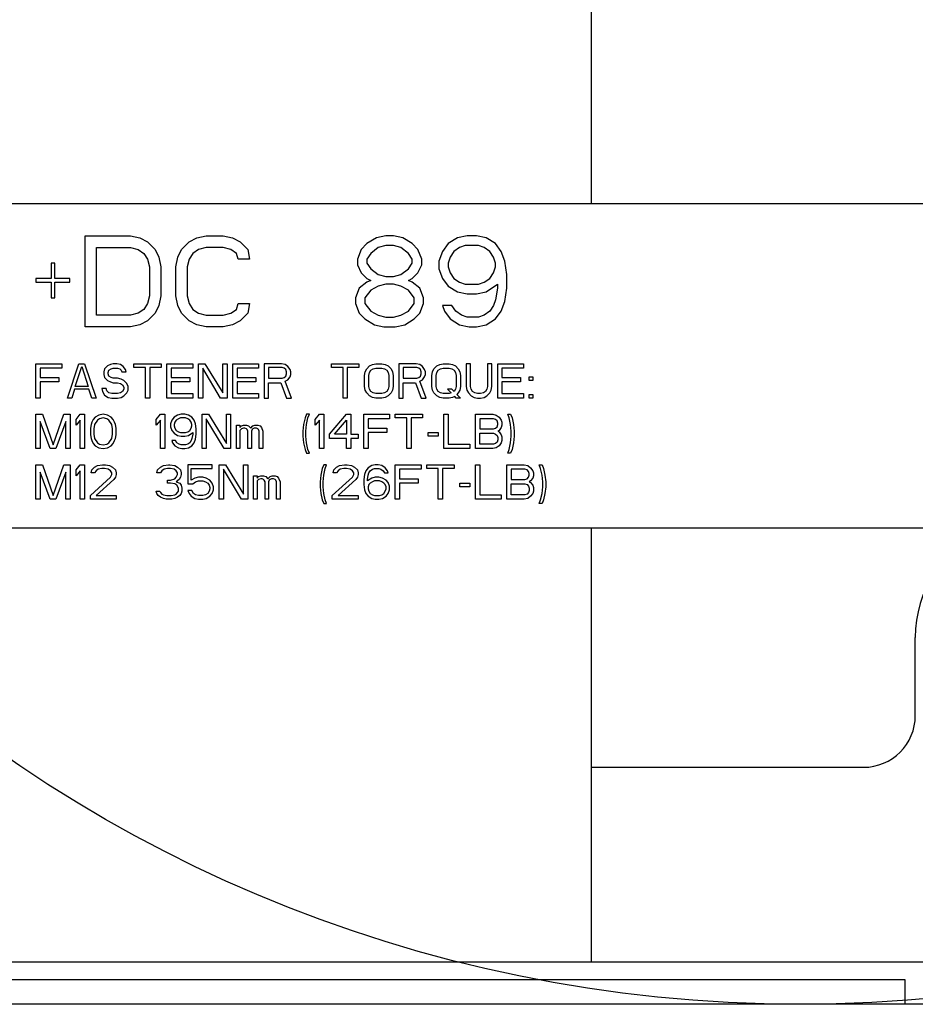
# Paper-space layout 'SUBMITTAL_E3H_2_2' of a CAD drawing. Header units: millimetres. Extents: x 0 to 841, y 0 to 594.
# Tile 48 of 58: x 364 to 381, y 479 to 498. Entities that reach past the tile are written whole.
import ezdxf

# ---------------------------------------------------------------- set-up
doc = ezdxf.new("R2010")
doc.units = ezdxf.units.MM
doc.header["$LTSCALE"] = 46.255
doc.layers.get('0').update_dxf_attribs({"linetype": 'CONTINUOUS'})
doc.layers.add('ROUNDS', color=7, linetype='CONTINUOUS')

psp = doc.layouts.new('SUBMITTAL_E3H_2_2')

# ---------------------------------------------------------------- linework, layer by layer
at = {"color": 3, "linetype": 'CONTINUOUS'}
for p, q in [((374.899, 516.622), (374.899, 494.122)), ((374.899, 488.122), (374.899, 480.088)), ((338.464, 479.308), (459.229, 479.308))]:
    psp.add_line(p, q, dxfattribs=at)
at = {"color": 7, "linetype": 'CONTINUOUS'}
for p, q in [((359.824, 494.122), (401.899, 494.122)), ((365.534, 491.842), (365.534, 493.522)), ((365.534, 493.522), (366.374, 493.522)), ((366.374, 493.522), (366.549, 493.486)), ((366.549, 493.486), (366.689, 493.414)), ((367.459, 493.414), (367.599, 493.486)), ((367.599, 493.486), (367.774, 493.522)), ((367.774, 493.522), (368.089, 493.522)), ((368.089, 493.522), (368.264, 493.486)), ((368.264, 493.486), (368.404, 493.414)), ((370.924, 493.486), (370.749, 493.379)), ((371.099, 493.522), (370.924, 493.486)), ((371.239, 493.522), (371.099, 493.522)), ((371.414, 493.486), (371.239, 493.522)), ((371.589, 493.379), (371.414, 493.486)), ((372.429, 493.486), (372.254, 493.379)), ((372.604, 493.522), (372.429, 493.486)), ((372.779, 493.522), (372.604, 493.522)), ((372.954, 493.486), (372.779, 493.522)), ((373.129, 493.379), (372.954, 493.486)), ((365.744, 492.056), (365.744, 493.307)), ((365.744, 493.307), (366.374, 493.307)), ((366.374, 493.307), (366.514, 493.271)), ((366.689, 493.414), (366.829, 493.271)), ((367.319, 493.271), (367.459, 493.414)), ((367.774, 493.307), (367.634, 493.271)), ((368.089, 493.307), (367.774, 493.307)), ((368.229, 493.271), (368.089, 493.307)), ((368.404, 493.414), (368.544, 493.271)), ((370.749, 493.379), (370.644, 493.271)), ((370.959, 493.307), (370.819, 493.2)), ((371.099, 493.343), (370.959, 493.307)), ((371.239, 493.343), (371.099, 493.343)), ((371.379, 493.307), (371.239, 493.343)), ((371.519, 493.2), (371.379, 493.307)), ((371.694, 493.271), (371.589, 493.379)), ((372.254, 493.379), (372.149, 493.236)), ((372.464, 493.307), (372.359, 493.236)), ((372.569, 493.343), (372.464, 493.307)), ((372.814, 493.343), (372.569, 493.343)), ((372.919, 493.307), (372.814, 493.343)), ((373.024, 493.236), (372.919, 493.307)), ((373.234, 493.236), (373.129, 493.379)), ((366.514, 493.271), (366.619, 493.2)), ((366.619, 493.2), (366.689, 493.093)), ((366.689, 493.093), (366.724, 492.95)), ((366.829, 493.271), (366.899, 493.128)), ((366.899, 493.128), (366.934, 492.95)), ((367.214, 492.95), (367.249, 493.128)), ((367.249, 493.128), (367.319, 493.271)), ((367.459, 493.093), (367.424, 492.95)), ((367.529, 493.2), (367.459, 493.093)), ((367.634, 493.271), (367.529, 493.2)), ((368.334, 493.2), (368.229, 493.271)), ((368.369, 493.093), (368.334, 493.2)), ((368.579, 493.093), (368.369, 493.093)), ((368.544, 493.271), (368.579, 493.093)), ((370.644, 493.271), (370.574, 493.093)), ((370.574, 493.093), (370.574, 492.985)), ((370.819, 493.2), (370.749, 493.093)), ((370.749, 493.093), (370.749, 493.021)), ((371.589, 493.093), (371.519, 493.2)), ((371.589, 493.021), (371.589, 493.093)), ((371.764, 493.093), (371.694, 493.271)), ((371.764, 492.985), (371.764, 493.093)), ((372.149, 493.236), (372.079, 493.057)), ((372.289, 493.128), (372.254, 493.021)), ((372.359, 493.236), (372.289, 493.128)), ((373.094, 493.128), (373.024, 493.236)), ((373.129, 493.021), (373.094, 493.128)), ((373.304, 493.057), (373.234, 493.236)), ((364.904, 493.021), (364.904, 492.735)), ((364.974, 493.021), (364.904, 493.021)), ((364.974, 492.735), (364.974, 493.021)), ((366.724, 492.95), (366.724, 492.414)), ((366.934, 492.95), (366.934, 492.414)), ((367.214, 492.414), (367.214, 492.95)), ((367.424, 492.95), (367.424, 492.414)), ((370.574, 492.985), (370.644, 492.842)), ((370.749, 493.021), (370.819, 492.914)), ((370.819, 492.914), (370.959, 492.807)), ((371.379, 492.807), (371.519, 492.914)), ((371.519, 492.914), (371.589, 493.021)), ((371.694, 492.842), (371.764, 492.985)), ((372.079, 493.057), (372.079, 492.914)), ((372.079, 492.914), (372.149, 492.735)), ((372.254, 493.021), (372.254, 492.95)), ((372.254, 492.95), (372.289, 492.842)), ((373.094, 492.842), (373.129, 492.95)), ((373.129, 492.95), (373.129, 493.021)), ((373.339, 492.807), (373.304, 493.057)), ((364.624, 492.735), (364.624, 492.664)), ((364.904, 492.735), (364.624, 492.735)), ((365.254, 492.735), (364.974, 492.735)), ((365.254, 492.664), (365.254, 492.735)), ((370.644, 492.842), (370.749, 492.735)), ((370.749, 492.735), (370.819, 492.699)), ((370.959, 492.807), (371.099, 492.771)), ((371.099, 492.771), (371.239, 492.771)), ((371.239, 492.771), (371.379, 492.807)), ((371.519, 492.699), (371.589, 492.735)), ((371.589, 492.735), (371.694, 492.842)), ((372.149, 492.735), (372.254, 492.592)), ((372.289, 492.842), (372.359, 492.735)), ((372.359, 492.735), (372.464, 492.664)), ((372.919, 492.664), (373.024, 492.735)), ((373.024, 492.735), (373.094, 492.842)), ((373.339, 492.556), (373.339, 492.807)), ((364.624, 492.664), (364.904, 492.664)), ((364.904, 492.664), (364.904, 492.378)), ((364.974, 492.378), (364.974, 492.664)), ((364.974, 492.664), (365.254, 492.664)), ((370.609, 492.556), (370.539, 492.378)), ((370.749, 492.664), (370.609, 492.556)), ((370.819, 492.699), (370.749, 492.664)), ((370.959, 492.592), (370.819, 492.521)), ((371.099, 492.628), (370.959, 492.592)), ((371.239, 492.628), (371.099, 492.628)), ((371.379, 492.592), (371.239, 492.628)), ((371.519, 492.521), (371.379, 492.592)), ((371.589, 492.664), (371.519, 492.699)), ((371.729, 492.556), (371.589, 492.664)), ((371.799, 492.378), (371.729, 492.556)), ((372.254, 492.592), (372.429, 492.485)), ((372.464, 492.664), (372.569, 492.628)), ((372.569, 492.628), (372.814, 492.628)), ((372.814, 492.628), (372.919, 492.664)), ((372.954, 492.485), (373.164, 492.628)), ((373.164, 492.556), (373.129, 492.342)), ((373.164, 492.628), (373.164, 492.556)), ((373.304, 492.306), (373.339, 492.556)), ((364.904, 492.378), (364.974, 492.378)), ((366.724, 492.414), (366.689, 492.271)), ((366.934, 492.414), (366.899, 492.235)), ((367.249, 492.235), (367.214, 492.414)), ((367.424, 492.414), (367.459, 492.271)), ((370.539, 492.378), (370.539, 492.271)), ((370.819, 492.521), (370.714, 492.378)), ((370.714, 492.378), (370.714, 492.271)), ((371.624, 492.378), (371.519, 492.521)), ((371.624, 492.271), (371.624, 492.378)), ((371.799, 492.271), (371.799, 492.378)), ((372.429, 492.485), (372.604, 492.449)), ((372.604, 492.449), (372.779, 492.449)), ((372.779, 492.449), (372.954, 492.485)), ((366.689, 492.271), (366.619, 492.163)), ((366.899, 492.235), (366.829, 492.092)), ((367.319, 492.092), (367.249, 492.235)), ((367.459, 492.271), (367.529, 492.163)), ((368.334, 492.163), (368.369, 492.271)), ((368.369, 492.271), (368.579, 492.271)), ((368.579, 492.271), (368.544, 492.092)), ((370.539, 492.271), (370.609, 492.092)), ((370.714, 492.271), (370.819, 492.128)), ((371.519, 492.128), (371.624, 492.271)), ((371.729, 492.092), (371.799, 492.271)), ((372.149, 492.235), (372.184, 492.128)), ((372.324, 492.235), (372.149, 492.235)), ((372.394, 492.128), (372.324, 492.235)), ((373.094, 492.235), (373.024, 492.128)), ((373.129, 492.342), (373.094, 492.235)), ((373.234, 492.128), (373.304, 492.306)), ((366.374, 492.056), (365.744, 492.056)), ((366.514, 492.092), (366.374, 492.056)), ((366.619, 492.163), (366.514, 492.092)), ((366.829, 492.092), (366.689, 491.949)), ((367.459, 491.949), (367.319, 492.092)), ((367.529, 492.163), (367.634, 492.092)), ((367.634, 492.092), (367.774, 492.056)), ((367.774, 492.056), (368.089, 492.056)), ((368.089, 492.056), (368.229, 492.092)), ((368.229, 492.092), (368.334, 492.163)), ((368.544, 492.092), (368.404, 491.949)), ((370.609, 492.092), (370.714, 491.985)), ((370.819, 492.128), (370.959, 492.056)), ((370.959, 492.056), (371.099, 492.02)), ((371.099, 492.02), (371.239, 492.02)), ((371.239, 492.02), (371.379, 492.056)), ((371.379, 492.056), (371.519, 492.128)), ((371.624, 491.985), (371.729, 492.092)), ((372.184, 492.128), (372.289, 491.985)), ((372.499, 492.056), (372.394, 492.128)), ((372.604, 492.02), (372.499, 492.056)), ((372.814, 492.02), (372.604, 492.02)), ((372.919, 492.056), (372.814, 492.02)), ((373.024, 492.128), (372.919, 492.056)), ((373.129, 491.985), (373.234, 492.128)), ((366.374, 491.842), (365.534, 491.842)), ((366.549, 491.877), (366.374, 491.842)), ((366.689, 491.949), (366.549, 491.877)), ((367.599, 491.877), (367.459, 491.949)), ((367.774, 491.842), (367.599, 491.877)), ((368.089, 491.842), (367.774, 491.842)), ((368.264, 491.877), (368.089, 491.842)), ((368.404, 491.949), (368.264, 491.877)), ((370.714, 491.985), (370.889, 491.877)), ((370.889, 491.877), (371.064, 491.842)), ((371.064, 491.842), (371.274, 491.842)), ((371.274, 491.842), (371.449, 491.877)), ((371.449, 491.877), (371.624, 491.985)), ((372.289, 491.985), (372.464, 491.877)), ((372.464, 491.877), (372.639, 491.842)), ((372.639, 491.842), (372.779, 491.842)), ((372.779, 491.842), (372.954, 491.877)), ((372.954, 491.877), (373.129, 491.985)), ((364.624, 490.522), (364.624, 491.158)), ((364.624, 491.158), (365.101, 491.158)), ((365.101, 491.158), (365.101, 491.076)), ((365.207, 490.522), (365.419, 491.158)), ((365.352, 490.738), (365.472, 491.103)), ((365.419, 491.158), (365.525, 491.158)), ((365.472, 491.103), (365.591, 490.738)), ((365.525, 491.158), (365.737, 490.522)), ((365.949, 491.117), (365.896, 491.063)), ((366.002, 491.144), (365.949, 491.117)), ((366.055, 491.158), (366.002, 491.144)), ((366.121, 491.158), (366.055, 491.158)), ((366.187, 491.144), (366.121, 491.158)), ((366.24, 491.103), (366.187, 491.144)), ((366.28, 491.049), (366.24, 491.103)), ((366.439, 491.09), (366.439, 491.158)), ((366.439, 491.158), (366.942, 491.158)), ((366.651, 491.09), (366.439, 491.09)), ((366.651, 490.522), (366.651, 491.09)), ((366.73, 491.09), (366.73, 490.522)), ((366.942, 491.09), (366.73, 491.09)), ((366.942, 491.158), (366.942, 491.09)), ((367.048, 490.522), (367.048, 491.158)), ((367.048, 491.158), (367.525, 491.158)), ((367.525, 491.158), (367.525, 491.076)), ((367.631, 490.522), (367.631, 491.158)), ((367.631, 491.158), (367.751, 491.158)), ((367.751, 491.158), (368.082, 490.616)), ((368.082, 490.616), (368.082, 491.158)), ((368.082, 491.158), (368.161, 491.158)), ((368.161, 491.158), (368.161, 490.522)), ((368.267, 490.522), (368.267, 491.158)), ((368.267, 491.158), (368.744, 491.158)), ((368.744, 491.158), (368.744, 491.076)), ((368.85, 491.158), (368.85, 490.522)), ((369.168, 491.158), (368.85, 491.158)), ((368.93, 491.09), (368.93, 490.887)), ((369.182, 491.09), (368.93, 491.09)), ((369.235, 491.144), (369.168, 491.158)), ((369.221, 491.076), (369.182, 491.09)), ((369.288, 491.103), (369.235, 491.144)), ((369.327, 491.049), (369.288, 491.103)), ((370.096, 491.09), (370.096, 491.158)), ((370.096, 491.158), (370.599, 491.158)), ((370.308, 491.09), (370.096, 491.09)), ((370.308, 490.522), (370.308, 491.09)), ((370.387, 491.09), (370.387, 490.522)), ((370.599, 491.09), (370.387, 491.09)), ((370.599, 491.158), (370.599, 491.09)), ((370.745, 491.063), (370.798, 491.117)), ((370.798, 491.117), (370.851, 491.144)), ((370.851, 491.144), (370.917, 491.158)), ((370.917, 491.158), (371.023, 491.158)), ((371.023, 491.158), (371.09, 491.144)), ((371.09, 491.144), (371.143, 491.117)), ((371.143, 491.117), (371.196, 491.063)), ((371.341, 491.158), (371.341, 490.522)), ((371.659, 491.158), (371.341, 491.158)), ((371.421, 491.09), (371.421, 490.887)), ((371.673, 491.09), (371.421, 491.09)), ((371.726, 491.144), (371.659, 491.158)), ((371.712, 491.076), (371.673, 491.09)), ((371.779, 491.103), (371.726, 491.144)), ((371.818, 491.049), (371.779, 491.103)), ((371.991, 491.063), (372.044, 491.117)), ((372.044, 491.117), (372.097, 491.144)), ((372.097, 491.144), (372.163, 491.158)), ((372.163, 491.158), (372.269, 491.158)), ((372.269, 491.158), (372.335, 491.144)), ((372.335, 491.144), (372.388, 491.117)), ((372.388, 491.117), (372.441, 491.063)), ((372.587, 491.158), (372.587, 490.738)), ((372.666, 491.158), (372.587, 491.158)), ((372.666, 490.738), (372.666, 491.158)), ((372.984, 491.158), (372.984, 490.738)), ((373.064, 491.158), (372.984, 491.158)), ((373.064, 490.738), (373.064, 491.158)), ((373.17, 490.522), (373.17, 491.158)), ((373.17, 491.158), (373.647, 491.158)), ((373.647, 491.158), (373.647, 491.076)), ((364.703, 491.076), (364.703, 490.9)), ((365.101, 491.076), (364.703, 491.076)), ((365.896, 491.063), (365.882, 491.009)), ((365.882, 491.009), (365.882, 490.955)), ((365.882, 490.955), (365.896, 490.9)), ((365.962, 490.995), (365.975, 491.036)), ((365.962, 490.968), (365.962, 490.995)), ((365.975, 490.928), (365.962, 490.968)), ((365.975, 491.036), (366.015, 491.063)), ((366.015, 490.9), (365.975, 490.928)), ((366.015, 491.063), (366.055, 491.076)), ((366.055, 491.076), (366.134, 491.076)), ((366.134, 491.076), (366.174, 491.063)), ((366.174, 491.063), (366.2, 491.036)), ((366.2, 491.036), (366.214, 491.009)), ((366.214, 491.009), (366.293, 491.009)), ((366.293, 491.009), (366.28, 491.049)), ((367.128, 491.076), (367.128, 490.9)), ((367.525, 491.076), (367.128, 491.076)), ((367.711, 491.076), (367.711, 490.522)), ((368.042, 490.522), (367.711, 491.076)), ((368.347, 491.076), (368.347, 490.9)), ((368.744, 491.076), (368.347, 491.076)), ((369.248, 491.049), (369.221, 491.076)), ((369.221, 490.9), (369.248, 490.928)), ((369.261, 491.009), (369.248, 491.049)), ((369.248, 490.928), (369.261, 490.968)), ((369.261, 490.968), (369.261, 491.009)), ((369.288, 490.86), (369.327, 490.914)), ((369.341, 491.009), (369.327, 491.049)), ((369.327, 490.914), (369.341, 490.955)), ((369.341, 490.955), (369.341, 491.009)), ((370.705, 490.941), (370.719, 491.009)), ((370.705, 490.738), (370.705, 490.941)), ((370.719, 491.009), (370.745, 491.063)), ((370.785, 490.941), (370.798, 490.995)), ((370.785, 490.738), (370.785, 490.941)), ((370.798, 490.995), (370.825, 491.036)), ((370.825, 491.036), (370.864, 491.063)), ((370.864, 491.063), (370.917, 491.076)), ((370.917, 491.076), (371.023, 491.076)), ((371.023, 491.076), (371.076, 491.063)), ((371.076, 491.063), (371.116, 491.036)), ((371.116, 491.036), (371.143, 490.995)), ((371.143, 490.995), (371.156, 490.941)), ((371.156, 490.941), (371.156, 490.738)), ((371.196, 491.063), (371.222, 491.009)), ((371.222, 491.009), (371.235, 490.941)), ((371.235, 490.941), (371.235, 490.738)), ((371.739, 491.049), (371.712, 491.076)), ((371.712, 490.9), (371.739, 490.928)), ((371.752, 491.009), (371.739, 491.049)), ((371.739, 490.928), (371.752, 490.968)), ((371.752, 490.968), (371.752, 491.009)), ((371.779, 490.86), (371.818, 490.914)), ((371.832, 491.009), (371.818, 491.049)), ((371.818, 490.914), (371.832, 490.955)), ((371.832, 490.955), (371.832, 491.009)), ((371.951, 490.941), (371.964, 491.009)), ((371.951, 490.738), (371.951, 490.941)), ((371.964, 491.009), (371.991, 491.063)), ((372.03, 490.941), (372.044, 490.995)), ((372.03, 490.738), (372.03, 490.941)), ((372.044, 490.995), (372.07, 491.036)), ((372.07, 491.036), (372.11, 491.063)), ((372.11, 491.063), (372.163, 491.076)), ((372.163, 491.076), (372.269, 491.076)), ((372.269, 491.076), (372.322, 491.063)), ((372.322, 491.063), (372.362, 491.036)), ((372.362, 491.036), (372.388, 490.995)), ((372.388, 490.995), (372.401, 490.941)), ((372.401, 490.941), (372.401, 490.738)), ((372.441, 491.063), (372.468, 491.009)), ((372.468, 491.009), (372.481, 490.941)), ((372.481, 490.941), (372.481, 490.738)), ((373.249, 491.076), (373.249, 490.9)), ((373.647, 491.076), (373.249, 491.076)), ((373.753, 490.846), (373.753, 490.914)), ((373.753, 490.914), (373.819, 490.914)), ((373.819, 490.914), (373.819, 490.846)), ((364.703, 490.9), (365.048, 490.9)), ((364.703, 490.819), (364.703, 490.522)), ((365.048, 490.819), (364.703, 490.819)), ((365.048, 490.9), (365.048, 490.819)), ((365.591, 490.738), (365.352, 490.738)), ((365.896, 490.9), (365.949, 490.846)), ((365.949, 490.846), (366.002, 490.819)), ((366.002, 490.819), (366.055, 490.806)), ((366.055, 490.887), (366.015, 490.9)), ((366.134, 490.887), (366.055, 490.887)), ((366.055, 490.806), (366.134, 490.806)), ((366.2, 490.873), (366.134, 490.887)), ((366.134, 490.806), (366.187, 490.792)), ((366.187, 490.792), (366.227, 490.765)), ((366.253, 490.846), (366.2, 490.873)), ((366.227, 490.765), (366.253, 490.725)), ((366.306, 490.792), (366.253, 490.846)), ((366.253, 490.725), (366.253, 490.684)), ((366.333, 490.738), (366.306, 490.792)), ((366.333, 490.67), (366.333, 490.738)), ((367.128, 490.9), (367.472, 490.9)), ((367.128, 490.819), (367.128, 490.603)), ((367.472, 490.819), (367.128, 490.819)), ((367.472, 490.9), (367.472, 490.819)), ((368.347, 490.9), (368.691, 490.9)), ((368.347, 490.819), (368.347, 490.603)), ((368.691, 490.819), (368.347, 490.819)), ((368.691, 490.9), (368.691, 490.819)), ((368.93, 490.887), (369.182, 490.887)), ((368.93, 490.522), (368.93, 490.806)), ((368.93, 490.806), (369.155, 490.806)), ((369.155, 490.806), (369.261, 490.522)), ((369.182, 490.887), (369.221, 490.9)), ((369.235, 490.833), (369.288, 490.86)), ((369.354, 490.522), (369.235, 490.833)), ((370.719, 490.67), (370.705, 490.738)), ((370.798, 490.684), (370.785, 490.738)), ((371.156, 490.738), (371.143, 490.684)), ((371.235, 490.738), (371.222, 490.67)), ((371.421, 490.887), (371.673, 490.887)), ((371.421, 490.522), (371.421, 490.806)), ((371.421, 490.806), (371.646, 490.806)), ((371.646, 490.806), (371.752, 490.522)), ((371.673, 490.887), (371.712, 490.9)), ((371.726, 490.833), (371.779, 490.86)), ((371.845, 490.522), (371.726, 490.833)), ((371.964, 490.67), (371.951, 490.738)), ((372.044, 490.684), (372.03, 490.738)), ((372.401, 490.738), (372.388, 490.684)), ((372.481, 490.738), (372.468, 490.67)), ((372.587, 490.738), (372.6, 490.67)), ((372.68, 490.684), (372.666, 490.738)), ((372.984, 490.738), (372.971, 490.684)), ((373.051, 490.67), (373.064, 490.738)), ((373.249, 490.9), (373.594, 490.9)), ((373.249, 490.819), (373.249, 490.603)), ((373.594, 490.819), (373.249, 490.819)), ((373.594, 490.9), (373.594, 490.819)), ((373.819, 490.846), (373.753, 490.846)), ((365.339, 490.684), (365.286, 490.522)), ((365.604, 490.684), (365.339, 490.684)), ((365.657, 490.522), (365.604, 490.684)), ((365.843, 490.698), (365.856, 490.643)), ((365.922, 490.698), (365.843, 490.698)), ((365.856, 490.643), (365.896, 490.576)), ((365.896, 490.576), (365.962, 490.535)), ((365.935, 490.657), (365.922, 490.698)), ((365.975, 490.616), (365.935, 490.657)), ((366.028, 490.603), (365.975, 490.616)), ((366.134, 490.603), (366.028, 490.603)), ((366.187, 490.616), (366.134, 490.603)), ((366.227, 490.643), (366.187, 490.616)), ((366.2, 490.535), (366.253, 490.562)), ((366.253, 490.684), (366.227, 490.643)), ((366.253, 490.562), (366.306, 490.616)), ((366.306, 490.616), (366.333, 490.67)), ((367.128, 490.603), (367.525, 490.603)), ((367.525, 490.603), (367.525, 490.522)), ((368.347, 490.603), (368.744, 490.603)), ((368.744, 490.603), (368.744, 490.522)), ((370.745, 490.616), (370.719, 490.67)), ((370.798, 490.562), (370.745, 490.616)), ((370.825, 490.643), (370.798, 490.684)), ((370.851, 490.535), (370.798, 490.562)), ((370.864, 490.616), (370.825, 490.643)), ((370.917, 490.603), (370.864, 490.616)), ((371.023, 490.603), (370.917, 490.603)), ((371.076, 490.616), (371.023, 490.603)), ((371.116, 490.643), (371.076, 490.616)), ((371.143, 490.562), (371.09, 490.535)), ((371.143, 490.684), (371.116, 490.643)), ((371.196, 490.616), (371.143, 490.562)), ((371.222, 490.67), (371.196, 490.616)), ((371.991, 490.616), (371.964, 490.67)), ((372.044, 490.562), (371.991, 490.616)), ((372.07, 490.643), (372.044, 490.684)), ((372.097, 490.535), (372.044, 490.562)), ((372.11, 490.616), (372.07, 490.643)), ((372.163, 490.603), (372.11, 490.616)), ((372.269, 490.603), (372.163, 490.603)), ((372.242, 490.684), (372.309, 490.616)), ((372.322, 490.684), (372.242, 490.684)), ((372.309, 490.616), (372.269, 490.603)), ((372.362, 490.643), (372.322, 490.684)), ((372.375, 490.549), (372.335, 490.535)), ((372.388, 490.684), (372.362, 490.643)), ((372.401, 490.522), (372.375, 490.549)), ((372.441, 490.616), (372.415, 490.589)), ((372.415, 490.589), (372.481, 490.522)), ((372.468, 490.67), (372.441, 490.616)), ((372.6, 490.67), (372.627, 490.616)), ((372.627, 490.616), (372.68, 490.562)), ((372.706, 490.643), (372.68, 490.684)), ((372.68, 490.562), (372.733, 490.535)), ((372.746, 490.616), (372.706, 490.643)), ((372.799, 490.603), (372.746, 490.616)), ((372.852, 490.603), (372.799, 490.603)), ((372.905, 490.616), (372.852, 490.603)), ((372.945, 490.643), (372.905, 490.616)), ((372.918, 490.535), (372.971, 490.562)), ((372.971, 490.684), (372.945, 490.643)), ((372.971, 490.562), (373.024, 490.616)), ((373.024, 490.616), (373.051, 490.67)), ((373.249, 490.603), (373.647, 490.603)), ((373.647, 490.603), (373.647, 490.522)), ((373.753, 490.522), (373.753, 490.589)), ((373.753, 490.589), (373.819, 490.589)), ((373.819, 490.589), (373.819, 490.522)), ((364.703, 490.522), (364.624, 490.522)), ((365.286, 490.522), (365.207, 490.522)), ((365.737, 490.522), (365.657, 490.522)), ((365.962, 490.535), (366.028, 490.522)), ((366.028, 490.522), (366.134, 490.522)), ((366.134, 490.522), (366.2, 490.535)), ((366.73, 490.522), (366.651, 490.522)), ((367.525, 490.522), (367.048, 490.522)), ((367.711, 490.522), (367.631, 490.522)), ((368.161, 490.522), (368.042, 490.522)), ((368.744, 490.522), (368.267, 490.522)), ((368.85, 490.522), (368.93, 490.522)), ((369.261, 490.522), (369.354, 490.522)), ((370.387, 490.522), (370.308, 490.522)), ((370.917, 490.522), (370.851, 490.535)), ((371.023, 490.522), (370.917, 490.522)), ((371.09, 490.535), (371.023, 490.522)), ((371.341, 490.522), (371.421, 490.522)), ((371.752, 490.522), (371.845, 490.522)), ((372.163, 490.522), (372.097, 490.535)), ((372.269, 490.522), (372.163, 490.522)), ((372.335, 490.535), (372.269, 490.522)), ((372.481, 490.522), (372.401, 490.522)), ((372.733, 490.535), (372.799, 490.522)), ((372.799, 490.522), (372.852, 490.522)), ((372.852, 490.522), (372.918, 490.535)), ((373.647, 490.522), (373.17, 490.522)), ((373.819, 490.522), (373.753, 490.522)), ((364.624, 489.586), (364.624, 490.222)), ((364.624, 490.222), (364.743, 490.222)), ((364.743, 490.222), (364.942, 489.653)), ((364.942, 489.653), (365.14, 490.222)), ((365.14, 490.222), (365.26, 490.222)), ((365.26, 490.222), (365.26, 489.586)), ((365.366, 490.127), (365.445, 490.222)), ((365.445, 490.222), (365.525, 490.222)), ((365.525, 490.222), (365.525, 489.586)), ((365.79, 490.208), (365.723, 490.167)), ((365.869, 490.222), (365.79, 490.208)), ((365.949, 490.208), (365.869, 490.222)), ((366.015, 490.167), (365.949, 490.208)), ((366.85, 490.127), (366.929, 490.222)), ((366.929, 490.222), (367.009, 490.222)), ((367.009, 490.222), (367.009, 489.586)), ((367.247, 490.208), (367.181, 490.167)), ((367.313, 490.222), (367.247, 490.208)), ((367.38, 490.222), (367.313, 490.222)), ((367.446, 490.208), (367.38, 490.222)), ((367.512, 490.167), (367.446, 490.208)), ((367.698, 489.586), (367.698, 490.222)), ((367.698, 490.222), (367.817, 490.222)), ((367.817, 490.222), (368.148, 489.68)), ((368.148, 489.68), (368.148, 490.222)), ((368.148, 490.222), (368.228, 490.222)), ((368.228, 490.222), (368.228, 489.586)), ((369.632, 490.222), (369.606, 490.154)), ((369.685, 490.222), (369.632, 490.222)), ((369.659, 490.154), (369.685, 490.222)), ((369.791, 490.127), (369.871, 490.222)), ((369.871, 490.222), (369.95, 490.222)), ((369.95, 490.222), (369.95, 489.586)), ((370.056, 489.856), (370.374, 490.222)), ((370.374, 490.222), (370.454, 490.222)), ((370.454, 490.222), (370.454, 489.856)), ((370.692, 489.586), (370.692, 490.222)), ((370.692, 490.222), (371.169, 490.222)), ((371.169, 490.222), (371.169, 490.14)), ((371.275, 490.154), (371.275, 490.222)), ((371.275, 490.222), (371.779, 490.222)), ((371.779, 490.222), (371.779, 490.154)), ((372.176, 489.586), (372.176, 490.222)), ((372.176, 490.222), (372.256, 490.222)), ((372.256, 490.222), (372.256, 489.667)), ((372.759, 489.586), (372.759, 490.222)), ((372.759, 490.222), (373.077, 490.222)), ((373.077, 490.222), (373.143, 490.208)), ((373.143, 490.208), (373.196, 490.167)), ((373.382, 490.154), (373.355, 490.222)), ((373.355, 490.222), (373.408, 490.222)), ((373.408, 490.222), (373.435, 490.154)), ((364.703, 490.086), (364.703, 489.586)), ((364.889, 489.586), (364.703, 490.086)), ((365.18, 490.086), (364.995, 489.586)), ((365.18, 489.586), (365.18, 490.086)), ((365.366, 490.019), (365.366, 490.127)), ((365.445, 490.113), (365.366, 490.019)), ((365.445, 489.586), (365.445, 490.113)), ((365.644, 490.032), (365.631, 489.964)), ((365.657, 490.073), (365.644, 490.032)), ((365.684, 490.127), (365.657, 490.073)), ((365.723, 490.167), (365.684, 490.127)), ((365.71, 490.032), (365.697, 489.951)), ((365.763, 490.113), (365.71, 490.032)), ((365.803, 490.14), (365.763, 490.113)), ((365.869, 490.154), (365.803, 490.14)), ((365.935, 490.14), (365.869, 490.154)), ((365.975, 490.113), (365.935, 490.14)), ((366.028, 490.032), (365.975, 490.113)), ((366.055, 490.127), (366.015, 490.167)), ((366.041, 489.951), (366.028, 490.032)), ((366.081, 490.073), (366.055, 490.127)), ((366.094, 490.032), (366.081, 490.073)), ((366.108, 489.964), (366.094, 490.032)), ((366.85, 490.019), (366.85, 490.127)), ((366.929, 490.113), (366.85, 490.019)), ((366.929, 489.586), (366.929, 490.113)), ((367.141, 490.113), (367.115, 490.046)), ((367.115, 490.046), (367.115, 489.992)), ((367.181, 490.167), (367.141, 490.113)), ((367.194, 490.073), (367.181, 490.032)), ((367.181, 490.032), (367.181, 490.005)), ((367.181, 490.005), (367.194, 489.964)), ((367.221, 490.113), (367.194, 490.073)), ((367.26, 490.14), (367.221, 490.113)), ((367.3, 490.154), (367.26, 490.14)), ((367.393, 490.154), (367.3, 490.154)), ((367.433, 490.14), (367.393, 490.154)), ((367.472, 490.113), (367.433, 490.14)), ((367.499, 490.073), (367.472, 490.113)), ((367.512, 490.032), (367.499, 490.073)), ((367.499, 489.964), (367.512, 490.005)), ((367.552, 490.113), (367.512, 490.167)), ((367.512, 490.005), (367.512, 490.032)), ((367.578, 490.046), (367.552, 490.113)), ((367.592, 489.951), (367.578, 490.046)), ((367.777, 490.14), (367.777, 489.586)), ((368.108, 489.586), (367.777, 490.14)), ((368.334, 489.586), (368.334, 490.019)), ((368.334, 490.019), (368.4, 490.019)), ((368.4, 490.019), (368.4, 489.978)), ((368.4, 489.978), (368.426, 490.005)), ((368.426, 490.005), (368.466, 490.019)), ((368.466, 490.019), (368.519, 490.019)), ((368.519, 490.019), (368.559, 490.005)), ((368.559, 490.005), (368.599, 489.964)), ((368.599, 489.964), (368.638, 490.005)), ((368.638, 490.005), (368.678, 490.019)), ((368.678, 490.019), (368.731, 490.019)), ((368.731, 490.019), (368.771, 490.005)), ((368.771, 490.005), (368.797, 489.978)), ((369.579, 490.032), (369.566, 489.91)), ((369.606, 490.154), (369.579, 490.032)), ((369.619, 489.91), (369.632, 490.032)), ((369.632, 490.032), (369.659, 490.154)), ((369.791, 490.019), (369.791, 490.127)), ((369.871, 490.113), (369.791, 490.019)), ((369.871, 489.586), (369.871, 490.113)), ((370.149, 489.856), (370.374, 490.113)), ((370.374, 490.113), (370.374, 489.856)), ((370.772, 490.14), (370.772, 489.964)), ((371.169, 490.14), (370.772, 490.14)), ((371.487, 490.154), (371.275, 490.154)), ((371.487, 489.586), (371.487, 490.154)), ((371.567, 490.154), (371.567, 489.586)), ((371.779, 490.154), (371.567, 490.154)), ((372.839, 490.14), (372.839, 489.951)), ((373.09, 490.14), (372.839, 490.14)), ((373.13, 490.127), (373.09, 490.14)), ((373.157, 490.1), (373.13, 490.127)), ((373.17, 490.059), (373.157, 490.1)), ((373.157, 489.992), (373.17, 490.032)), ((373.17, 490.032), (373.17, 490.059)), ((373.196, 490.167), (373.236, 490.113)), ((373.236, 490.113), (373.249, 490.073)), ((373.249, 490.019), (373.236, 489.978)), ((373.249, 490.073), (373.249, 490.019)), ((373.408, 490.032), (373.382, 490.154)), ((373.422, 489.91), (373.408, 490.032)), ((373.435, 490.154), (373.461, 490.032)), ((373.461, 490.032), (373.475, 489.91)), ((365.631, 489.964), (365.631, 489.843)), ((365.631, 489.843), (365.644, 489.775)), ((365.697, 489.951), (365.697, 489.856)), ((365.697, 489.856), (365.71, 489.775)), ((366.028, 489.775), (366.041, 489.856)), ((366.041, 489.856), (366.041, 489.951)), ((366.094, 489.775), (366.108, 489.843)), ((366.108, 489.843), (366.108, 489.964)), ((367.115, 489.992), (367.141, 489.924)), ((367.141, 489.924), (367.181, 489.87)), ((367.181, 489.87), (367.247, 489.829)), ((367.194, 489.964), (367.221, 489.924)), ((367.221, 489.924), (367.26, 489.897)), ((367.247, 489.829), (367.313, 489.816)), ((367.26, 489.897), (367.3, 489.883)), ((367.3, 489.883), (367.393, 489.883)), ((367.313, 489.816), (367.38, 489.816)), ((367.38, 489.816), (367.446, 489.829)), ((367.393, 489.883), (367.433, 489.897)), ((367.433, 489.897), (367.472, 489.924)), ((367.446, 489.829), (367.525, 489.883)), ((367.472, 489.924), (367.499, 489.964)), ((367.525, 489.856), (367.512, 489.775)), ((367.525, 489.883), (367.525, 489.856)), ((367.578, 489.762), (367.592, 489.856)), ((367.592, 489.856), (367.592, 489.951)), ((368.426, 489.951), (368.4, 489.924)), ((368.4, 489.924), (368.4, 489.586)), ((368.466, 489.964), (368.426, 489.951)), ((368.493, 489.964), (368.466, 489.964)), ((368.519, 489.951), (368.493, 489.964)), ((368.532, 489.937), (368.519, 489.951)), ((368.546, 489.91), (368.532, 489.937)), ((368.546, 489.586), (368.546, 489.91)), ((368.625, 489.937), (368.612, 489.91)), ((368.612, 489.91), (368.612, 489.586)), ((368.638, 489.951), (368.625, 489.937)), ((368.665, 489.964), (368.638, 489.951)), ((368.705, 489.964), (368.665, 489.964)), ((368.731, 489.951), (368.705, 489.964)), ((368.744, 489.937), (368.731, 489.951)), ((368.758, 489.91), (368.744, 489.937)), ((368.758, 489.586), (368.758, 489.91)), ((368.797, 489.978), (368.824, 489.91)), ((368.824, 489.91), (368.824, 489.586)), ((369.566, 489.91), (369.566, 489.816)), ((369.566, 489.816), (369.579, 489.694)), ((369.619, 489.816), (369.619, 489.91)), ((369.632, 489.694), (369.619, 489.816)), ((370.056, 489.775), (370.056, 489.856)), ((370.374, 489.856), (370.149, 489.856)), ((370.454, 489.856), (370.586, 489.856)), ((370.586, 489.856), (370.586, 489.775)), ((370.772, 489.964), (371.116, 489.964)), ((370.772, 489.883), (370.772, 489.586)), ((371.116, 489.883), (370.772, 489.883)), ((371.116, 489.964), (371.116, 489.883)), ((371.885, 489.816), (371.885, 489.883)), ((371.885, 489.883), (372.07, 489.883)), ((372.07, 489.816), (371.885, 489.816)), ((372.07, 489.883), (372.07, 489.816)), ((372.839, 489.951), (373.09, 489.951)), ((372.839, 489.667), (372.839, 489.87)), ((372.839, 489.87), (373.09, 489.87)), ((373.09, 489.951), (373.13, 489.964)), ((373.09, 489.87), (373.13, 489.856)), ((373.13, 489.964), (373.157, 489.992)), ((373.13, 489.856), (373.157, 489.829)), ((373.157, 489.829), (373.17, 489.789)), ((373.196, 489.924), (373.17, 489.91)), ((373.17, 489.91), (373.196, 489.897)), ((373.236, 489.978), (373.196, 489.924)), ((373.196, 489.897), (373.236, 489.843)), ((373.236, 489.843), (373.249, 489.802)), ((373.408, 489.694), (373.422, 489.816)), ((373.422, 489.816), (373.422, 489.91)), ((373.475, 489.816), (373.461, 489.694)), ((373.475, 489.91), (373.475, 489.816)), ((365.644, 489.775), (365.657, 489.734)), ((365.657, 489.734), (365.684, 489.68)), ((365.684, 489.68), (365.723, 489.64)), ((365.71, 489.775), (365.763, 489.694)), ((365.723, 489.64), (365.79, 489.599)), ((365.763, 489.694), (365.803, 489.667)), ((365.803, 489.667), (365.869, 489.653)), ((365.869, 489.653), (365.935, 489.667)), ((365.935, 489.667), (365.975, 489.694)), ((365.949, 489.599), (366.015, 489.64)), ((365.975, 489.694), (366.028, 489.775)), ((366.015, 489.64), (366.055, 489.68)), ((366.055, 489.68), (366.081, 489.734)), ((366.081, 489.734), (366.094, 489.775)), ((367.141, 489.734), (367.154, 489.694)), ((367.207, 489.734), (367.141, 489.734)), ((367.154, 489.694), (367.194, 489.64)), ((367.194, 489.64), (367.26, 489.599)), ((367.234, 489.694), (367.207, 489.734)), ((367.274, 489.667), (367.234, 489.694)), ((367.313, 489.653), (367.274, 489.667)), ((367.393, 489.653), (367.313, 489.653)), ((367.433, 489.667), (367.393, 489.653)), ((367.472, 489.694), (367.433, 489.667)), ((367.446, 489.599), (367.512, 489.64)), ((367.499, 489.734), (367.472, 489.694)), ((367.512, 489.775), (367.499, 489.734)), ((367.512, 489.64), (367.552, 489.694)), ((367.552, 489.694), (367.578, 489.762)), ((369.579, 489.694), (369.606, 489.572)), ((369.659, 489.572), (369.632, 489.694)), ((370.374, 489.775), (370.056, 489.775)), ((370.374, 489.586), (370.374, 489.775)), ((370.454, 489.775), (370.454, 489.586)), ((370.586, 489.775), (370.454, 489.775)), ((372.256, 489.667), (372.653, 489.667)), ((372.653, 489.667), (372.653, 489.586)), ((373.09, 489.667), (372.839, 489.667)), ((373.13, 489.68), (373.09, 489.667)), ((373.157, 489.707), (373.13, 489.68)), ((373.196, 489.64), (373.143, 489.599)), ((373.17, 489.748), (373.157, 489.707)), ((373.17, 489.789), (373.17, 489.748)), ((373.236, 489.694), (373.196, 489.64)), ((373.249, 489.734), (373.236, 489.694)), ((373.249, 489.802), (373.249, 489.734)), ((373.382, 489.572), (373.408, 489.694)), ((373.461, 489.694), (373.435, 489.572)), ((364.703, 489.586), (364.624, 489.586)), ((364.995, 489.586), (364.889, 489.586)), ((365.26, 489.586), (365.18, 489.586)), ((365.525, 489.586), (365.445, 489.586)), ((365.79, 489.599), (365.869, 489.586)), ((365.869, 489.586), (365.949, 489.599)), ((367.009, 489.586), (366.929, 489.586)), ((367.26, 489.599), (367.327, 489.586)), ((367.327, 489.586), (367.38, 489.586)), ((367.38, 489.586), (367.446, 489.599)), ((367.777, 489.586), (367.698, 489.586)), ((368.228, 489.586), (368.108, 489.586)), ((368.4, 489.586), (368.334, 489.586)), ((368.612, 489.586), (368.546, 489.586)), ((368.824, 489.586), (368.758, 489.586)), ((369.606, 489.572), (369.632, 489.504)), ((369.632, 489.504), (369.685, 489.504)), ((369.685, 489.504), (369.659, 489.572)), ((369.95, 489.586), (369.871, 489.586)), ((370.454, 489.586), (370.374, 489.586)), ((370.772, 489.586), (370.692, 489.586)), ((371.567, 489.586), (371.487, 489.586)), ((372.653, 489.586), (372.176, 489.586)), ((373.077, 489.586), (372.759, 489.586)), ((373.143, 489.599), (373.077, 489.586)), ((373.355, 489.504), (373.382, 489.572)), ((373.408, 489.504), (373.355, 489.504)), ((373.435, 489.572), (373.408, 489.504)), ((364.624, 488.65), (364.624, 489.286)), ((364.624, 489.286), (364.743, 489.286)), ((364.743, 489.286), (364.942, 488.717)), ((364.942, 488.717), (365.14, 489.286)), ((365.14, 489.286), (365.26, 489.286)), ((365.26, 489.286), (365.26, 488.65)), ((365.366, 489.191), (365.445, 489.286)), ((365.445, 489.286), (365.525, 489.286)), ((365.525, 489.286), (365.525, 488.65)), ((365.71, 489.245), (365.763, 489.272)), ((365.763, 489.272), (365.856, 489.286)), ((365.856, 489.286), (365.909, 489.286)), ((365.909, 489.286), (365.988, 489.272)), ((365.988, 489.272), (366.041, 489.245)), ((366.929, 489.245), (366.982, 489.272)), ((366.982, 489.272), (367.075, 489.286)), ((367.075, 489.286), (367.101, 489.286)), ((367.101, 489.286), (367.194, 489.272)), ((367.194, 489.272), (367.247, 489.245)), ((367.433, 489.286), (367.433, 488.934)), ((367.883, 489.286), (367.433, 489.286)), ((367.883, 489.218), (367.883, 489.286)), ((368.016, 488.65), (368.016, 489.286)), ((368.016, 489.286), (368.135, 489.286)), ((368.135, 489.286), (368.466, 488.744)), ((368.466, 488.744), (368.466, 489.286)), ((368.466, 489.286), (368.546, 489.286)), ((368.546, 489.286), (368.546, 488.65)), ((369.95, 489.286), (369.924, 489.218)), ((370.003, 489.286), (369.95, 489.286)), ((369.977, 489.218), (370.003, 489.286)), ((370.189, 489.245), (370.242, 489.272)), ((370.242, 489.272), (370.334, 489.286)), ((370.334, 489.286), (370.387, 489.286)), ((370.387, 489.286), (370.467, 489.272)), ((370.467, 489.272), (370.52, 489.245)), ((370.838, 489.272), (370.772, 489.231)), ((370.904, 489.286), (370.838, 489.272)), ((370.957, 489.286), (370.904, 489.286)), ((371.023, 489.272), (370.957, 489.286)), ((371.09, 489.231), (371.023, 489.272)), ((371.275, 488.65), (371.275, 489.286)), ((371.275, 489.286), (371.752, 489.286)), ((371.752, 489.286), (371.752, 489.204)), ((371.858, 489.218), (371.858, 489.286)), ((371.858, 489.286), (372.362, 489.286)), ((372.362, 489.286), (372.362, 489.218)), ((372.759, 488.65), (372.759, 489.286)), ((372.759, 489.286), (372.839, 489.286)), ((372.839, 489.286), (372.839, 488.731)), ((373.342, 488.65), (373.342, 489.286)), ((373.342, 489.286), (373.66, 489.286)), ((373.66, 489.286), (373.726, 489.272)), ((373.726, 489.272), (373.779, 489.231)), ((373.965, 489.218), (373.938, 489.286)), ((373.938, 489.286), (373.991, 489.286)), ((373.991, 489.286), (374.018, 489.218)), ((364.703, 489.15), (364.703, 488.65)), ((364.889, 488.65), (364.703, 489.15)), ((365.18, 489.15), (364.995, 488.65)), ((365.18, 488.65), (365.18, 489.15)), ((365.366, 489.083), (365.366, 489.191)), ((365.445, 489.177), (365.366, 489.083)), ((365.445, 488.65), (365.445, 489.177)), ((365.644, 489.137), (365.657, 489.191)), ((365.71, 489.137), (365.644, 489.137)), ((365.657, 489.191), (365.71, 489.245)), ((365.737, 489.177), (365.71, 489.137)), ((365.776, 489.204), (365.737, 489.177)), ((365.843, 489.218), (365.776, 489.204)), ((365.896, 489.218), (365.843, 489.218)), ((365.962, 489.204), (365.896, 489.218)), ((366.002, 489.177), (365.962, 489.204)), ((366.028, 489.137), (366.002, 489.177)), ((366.002, 489.056), (366.028, 489.11)), ((366.028, 489.11), (366.028, 489.137)), ((366.041, 489.245), (366.094, 489.191)), ((366.094, 489.191), (366.108, 489.137)), ((366.108, 489.11), (366.094, 489.056)), ((366.108, 489.137), (366.108, 489.11)), ((366.863, 489.137), (366.876, 489.191)), ((366.929, 489.137), (366.863, 489.137)), ((366.876, 489.191), (366.929, 489.245)), ((366.956, 489.177), (366.929, 489.137)), ((366.995, 489.204), (366.956, 489.177)), ((367.062, 489.218), (366.995, 489.204)), ((367.115, 489.218), (367.062, 489.218)), ((367.181, 489.204), (367.115, 489.218)), ((367.221, 489.177), (367.181, 489.204)), ((367.247, 489.137), (367.221, 489.177)), ((367.221, 489.056), (367.247, 489.11)), ((367.247, 489.245), (367.3, 489.191)), ((367.247, 489.11), (367.247, 489.137)), ((367.3, 489.191), (367.313, 489.137)), ((367.313, 489.11), (367.3, 489.056)), ((367.313, 489.137), (367.313, 489.11)), ((367.499, 489.001), (367.499, 489.218)), ((367.499, 489.218), (367.883, 489.218)), ((368.095, 489.204), (368.095, 488.65)), ((368.426, 488.65), (368.095, 489.204)), ((368.652, 488.65), (368.652, 489.083)), ((368.652, 489.083), (368.718, 489.083)), ((368.718, 489.083), (368.718, 489.042)), ((368.744, 489.069), (368.784, 489.083)), ((368.784, 489.083), (368.837, 489.083)), ((368.837, 489.083), (368.877, 489.069)), ((368.956, 489.069), (368.996, 489.083)), ((368.996, 489.083), (369.049, 489.083)), ((369.049, 489.083), (369.089, 489.069)), ((369.897, 489.096), (369.884, 488.974)), ((369.924, 489.218), (369.897, 489.096)), ((369.937, 488.974), (369.95, 489.096)), ((369.95, 489.096), (369.977, 489.218)), ((370.122, 489.137), (370.136, 489.191)), ((370.189, 489.137), (370.122, 489.137)), ((370.136, 489.191), (370.189, 489.245)), ((370.215, 489.177), (370.189, 489.137)), ((370.255, 489.204), (370.215, 489.177)), ((370.321, 489.218), (370.255, 489.204)), ((370.374, 489.218), (370.321, 489.218)), ((370.44, 489.204), (370.374, 489.218)), ((370.48, 489.177), (370.44, 489.204)), ((370.507, 489.137), (370.48, 489.177)), ((370.48, 489.056), (370.507, 489.11)), ((370.507, 489.11), (370.507, 489.137)), ((370.52, 489.245), (370.573, 489.191)), ((370.573, 489.191), (370.586, 489.137)), ((370.586, 489.11), (370.573, 489.056)), ((370.586, 489.137), (370.586, 489.11)), ((370.705, 489.11), (370.692, 489.015)), ((370.732, 489.177), (370.705, 489.11)), ((370.772, 489.231), (370.732, 489.177)), ((370.758, 489.015), (370.772, 489.096)), ((370.772, 489.096), (370.785, 489.137)), ((370.785, 489.137), (370.811, 489.177)), ((370.811, 489.177), (370.851, 489.204)), ((370.851, 489.204), (370.891, 489.218)), ((370.891, 489.218), (370.97, 489.218)), ((370.97, 489.218), (371.01, 489.204)), ((371.01, 489.204), (371.05, 489.177)), ((371.05, 489.177), (371.076, 489.137)), ((371.076, 489.137), (371.143, 489.137)), ((371.129, 489.177), (371.09, 489.231)), ((371.143, 489.137), (371.129, 489.177)), ((371.355, 489.204), (371.355, 489.028)), ((371.752, 489.204), (371.355, 489.204)), ((372.07, 489.218), (371.858, 489.218)), ((372.07, 488.65), (372.07, 489.218)), ((372.15, 489.218), (372.15, 488.65)), ((372.362, 489.218), (372.15, 489.218)), ((373.422, 489.204), (373.422, 489.015)), ((373.673, 489.204), (373.422, 489.204)), ((373.713, 489.191), (373.673, 489.204)), ((373.74, 489.164), (373.713, 489.191)), ((373.753, 489.123), (373.74, 489.164)), ((373.74, 489.056), (373.753, 489.096)), ((373.753, 489.096), (373.753, 489.123)), ((373.779, 489.231), (373.819, 489.177)), ((373.819, 489.177), (373.832, 489.137)), ((373.832, 489.083), (373.819, 489.042)), ((373.832, 489.137), (373.832, 489.083)), ((373.991, 489.096), (373.965, 489.218)), ((374.005, 488.974), (373.991, 489.096)), ((374.018, 489.218), (374.044, 489.096)), ((374.044, 489.096), (374.058, 488.974)), ((365.631, 488.717), (366.002, 489.056)), ((366.068, 489.015), (365.737, 488.717)), ((366.094, 489.056), (366.068, 489.015)), ((367.062, 488.947), (367.062, 489.001)), ((367.062, 489.001), (367.115, 489.001)), ((367.115, 488.947), (367.062, 488.947)), ((367.115, 489.001), (367.194, 489.028)), ((367.194, 488.934), (367.115, 488.947)), ((367.194, 489.028), (367.221, 489.056)), ((367.234, 488.907), (367.194, 488.934)), ((367.274, 489.015), (367.221, 488.974)), ((367.221, 488.974), (367.287, 488.947)), ((367.26, 488.853), (367.234, 488.907)), ((367.3, 489.056), (367.274, 489.015)), ((367.287, 488.947), (367.313, 488.907)), ((367.313, 488.907), (367.327, 488.853)), ((367.433, 488.934), (367.525, 488.934)), ((367.565, 489.042), (367.499, 489.001)), ((367.525, 488.934), (367.578, 488.974)), ((367.631, 489.056), (367.565, 489.042)), ((367.578, 488.974), (367.631, 488.988)), ((367.711, 489.056), (367.631, 489.056)), ((367.631, 488.988), (367.711, 488.988)), ((367.777, 489.042), (367.711, 489.056)), ((367.711, 488.988), (367.764, 488.974)), ((367.764, 488.974), (367.804, 488.947)), ((367.843, 489.001), (367.777, 489.042)), ((367.804, 488.947), (367.83, 488.907)), ((367.83, 488.907), (367.843, 488.866)), ((367.883, 488.947), (367.843, 489.001)), ((367.91, 488.88), (367.883, 488.947)), ((368.718, 489.042), (368.744, 489.069)), ((368.744, 489.015), (368.718, 488.988)), ((368.718, 488.988), (368.718, 488.65)), ((368.784, 489.028), (368.744, 489.015)), ((368.811, 489.028), (368.784, 489.028)), ((368.837, 489.015), (368.811, 489.028)), ((368.85, 489.001), (368.837, 489.015)), ((368.864, 488.974), (368.85, 489.001)), ((368.864, 488.65), (368.864, 488.974)), ((368.877, 489.069), (368.917, 489.028)), ((368.917, 489.028), (368.956, 489.069)), ((368.943, 489.001), (368.93, 488.974)), ((368.93, 488.974), (368.93, 488.65)), ((368.956, 489.015), (368.943, 489.001)), ((368.983, 489.028), (368.956, 489.015)), ((369.023, 489.028), (368.983, 489.028)), ((369.049, 489.015), (369.023, 489.028)), ((369.062, 489.001), (369.049, 489.015)), ((369.076, 488.974), (369.062, 489.001)), ((369.076, 488.65), (369.076, 488.974)), ((369.089, 489.069), (369.115, 489.042)), ((369.115, 489.042), (369.142, 488.974)), ((369.142, 488.974), (369.142, 488.65)), ((369.884, 488.974), (369.884, 488.88)), ((369.937, 488.88), (369.937, 488.974)), ((370.109, 488.717), (370.48, 489.056)), ((370.546, 489.015), (370.215, 488.717)), ((370.573, 489.056), (370.546, 489.015)), ((370.692, 489.015), (370.692, 488.92)), ((370.692, 488.92), (370.705, 488.826)), ((370.838, 489.042), (370.758, 488.988)), ((370.758, 488.988), (370.758, 489.015)), ((370.785, 488.92), (370.772, 488.88)), ((370.811, 488.947), (370.785, 488.92)), ((370.851, 488.974), (370.811, 488.947)), ((370.904, 489.056), (370.838, 489.042)), ((370.891, 488.988), (370.851, 488.974)), ((370.984, 488.988), (370.891, 488.988)), ((370.97, 489.056), (370.904, 489.056)), ((371.037, 489.042), (370.97, 489.056)), ((371.023, 488.974), (370.984, 488.988)), ((371.063, 488.947), (371.023, 488.974)), ((371.103, 489.001), (371.037, 489.042)), ((371.09, 488.92), (371.063, 488.947)), ((371.103, 488.88), (371.09, 488.92)), ((371.143, 488.961), (371.103, 489.001)), ((371.169, 488.893), (371.143, 488.961)), ((371.355, 489.028), (371.699, 489.028)), ((371.355, 488.947), (371.355, 488.65)), ((371.699, 488.947), (371.355, 488.947)), ((371.699, 489.028), (371.699, 488.947)), ((372.468, 488.88), (372.468, 488.947)), ((372.468, 488.947), (372.653, 488.947)), ((372.653, 488.947), (372.653, 488.88)), ((373.422, 489.015), (373.673, 489.015)), ((373.422, 488.731), (373.422, 488.934)), ((373.422, 488.934), (373.673, 488.934)), ((373.673, 489.015), (373.713, 489.028)), ((373.673, 488.934), (373.713, 488.92)), ((373.713, 489.028), (373.74, 489.056)), ((373.713, 488.92), (373.74, 488.893)), ((373.779, 488.988), (373.753, 488.974)), ((373.753, 488.974), (373.779, 488.961)), ((373.819, 489.042), (373.779, 488.988)), ((373.779, 488.961), (373.819, 488.907)), ((373.819, 488.907), (373.832, 488.866)), ((374.005, 488.88), (374.005, 488.974)), ((374.058, 488.974), (374.058, 488.88)), ((366.863, 488.758), (366.85, 488.798)), ((366.85, 488.798), (366.916, 488.798)), ((366.889, 488.717), (366.863, 488.758)), ((366.916, 488.798), (366.929, 488.771)), ((366.929, 488.771), (366.956, 488.744)), ((366.956, 488.744), (366.982, 488.731)), ((366.982, 488.731), (367.048, 488.717)), ((367.128, 488.717), (367.194, 488.731)), ((367.194, 488.731), (367.221, 488.744)), ((367.221, 488.744), (367.247, 488.771)), ((367.247, 488.771), (367.26, 488.798)), ((367.26, 488.798), (367.26, 488.853)), ((367.313, 488.758), (367.287, 488.717)), ((367.327, 488.798), (367.313, 488.758)), ((367.327, 488.853), (367.327, 488.798)), ((367.433, 488.812), (367.459, 488.758)), ((367.512, 488.812), (367.433, 488.812)), ((367.459, 488.758), (367.499, 488.704)), ((367.539, 488.758), (367.512, 488.812)), ((367.578, 488.731), (367.539, 488.758)), ((367.631, 488.717), (367.578, 488.731)), ((367.764, 488.731), (367.711, 488.717)), ((367.804, 488.758), (367.764, 488.731)), ((367.83, 488.798), (367.804, 488.758)), ((367.843, 488.839), (367.83, 488.798)), ((367.843, 488.866), (367.843, 488.839)), ((367.843, 488.704), (367.883, 488.758)), ((367.883, 488.758), (367.91, 488.826)), ((367.91, 488.826), (367.91, 488.88)), ((369.884, 488.88), (369.897, 488.758)), ((369.897, 488.758), (369.924, 488.636)), ((369.95, 488.758), (369.937, 488.88)), ((369.977, 488.636), (369.95, 488.758)), ((370.705, 488.826), (370.732, 488.758)), ((370.732, 488.758), (370.772, 488.704)), ((370.772, 488.88), (370.772, 488.839)), ((370.772, 488.839), (370.785, 488.798)), ((370.785, 488.798), (370.811, 488.758)), ((370.811, 488.758), (370.851, 488.731)), ((370.851, 488.731), (370.891, 488.717)), ((370.984, 488.717), (371.023, 488.731)), ((371.023, 488.731), (371.063, 488.758)), ((371.063, 488.758), (371.09, 488.798)), ((371.09, 488.798), (371.103, 488.839)), ((371.103, 488.839), (371.103, 488.88)), ((371.103, 488.704), (371.143, 488.758)), ((371.143, 488.758), (371.169, 488.826)), ((371.169, 488.826), (371.169, 488.893)), ((372.653, 488.88), (372.468, 488.88)), ((372.839, 488.731), (373.236, 488.731)), ((373.236, 488.731), (373.236, 488.65)), ((373.673, 488.731), (373.422, 488.731)), ((373.713, 488.744), (373.673, 488.731)), ((373.74, 488.771), (373.713, 488.744)), ((373.74, 488.893), (373.753, 488.853)), ((373.753, 488.812), (373.74, 488.771)), ((373.753, 488.853), (373.753, 488.812)), ((373.819, 488.758), (373.779, 488.704)), ((373.832, 488.798), (373.819, 488.758)), ((373.832, 488.866), (373.832, 488.798)), ((373.965, 488.636), (373.991, 488.758)), ((373.991, 488.758), (374.005, 488.88)), ((374.044, 488.758), (374.018, 488.636)), ((374.058, 488.88), (374.044, 488.758)), ((364.703, 488.65), (364.624, 488.65)), ((364.995, 488.65), (364.889, 488.65)), ((365.26, 488.65), (365.18, 488.65)), ((365.525, 488.65), (365.445, 488.65)), ((365.631, 488.65), (365.631, 488.717)), ((366.108, 488.65), (365.631, 488.65)), ((365.737, 488.717), (366.108, 488.717)), ((366.108, 488.717), (366.108, 488.65)), ((366.929, 488.69), (366.889, 488.717)), ((366.982, 488.663), (366.929, 488.69)), ((367.035, 488.65), (366.982, 488.663)), ((367.141, 488.65), (367.035, 488.65)), ((367.048, 488.717), (367.128, 488.717)), ((367.194, 488.663), (367.141, 488.65)), ((367.247, 488.69), (367.194, 488.663)), ((367.287, 488.717), (367.247, 488.69)), ((367.499, 488.704), (367.565, 488.663)), ((367.565, 488.663), (367.631, 488.65)), ((367.711, 488.717), (367.631, 488.717)), ((367.631, 488.65), (367.711, 488.65)), ((367.711, 488.65), (367.777, 488.663)), ((367.777, 488.663), (367.843, 488.704)), ((368.095, 488.65), (368.016, 488.65)), ((368.546, 488.65), (368.426, 488.65)), ((368.718, 488.65), (368.652, 488.65)), ((368.93, 488.65), (368.864, 488.65)), ((369.142, 488.65), (369.076, 488.65)), ((369.924, 488.636), (369.95, 488.568)), ((369.95, 488.568), (370.003, 488.568)), ((370.003, 488.568), (369.977, 488.636)), ((370.109, 488.65), (370.109, 488.717)), ((370.586, 488.65), (370.109, 488.65)), ((370.215, 488.717), (370.586, 488.717)), ((370.586, 488.717), (370.586, 488.65)), ((370.772, 488.704), (370.838, 488.663)), ((370.838, 488.663), (370.904, 488.65)), ((370.891, 488.717), (370.984, 488.717)), ((370.904, 488.65), (370.97, 488.65)), ((370.97, 488.65), (371.037, 488.663)), ((371.037, 488.663), (371.103, 488.704)), ((371.355, 488.65), (371.275, 488.65)), ((372.15, 488.65), (372.07, 488.65)), ((373.236, 488.65), (372.759, 488.65)), ((373.66, 488.65), (373.342, 488.65)), ((373.726, 488.663), (373.66, 488.65)), ((373.779, 488.704), (373.726, 488.663)), ((373.938, 488.568), (373.965, 488.636)), ((373.991, 488.568), (373.938, 488.568)), ((374.018, 488.636), (373.991, 488.568)), ((359.824, 488.122), (397.324, 488.122)), ((353.704, 479.758), (380.704, 479.758)), ((380.704, 479.758), (380.704, 479.308))]:
    psp.add_line(p, q, dxfattribs=at)
at = {"color": 2, "linetype": 'CONTINUOUS'}
psp.add_circle((378.767, 505.13), 25.828, dxfattribs=at)
at = {"color": 3, "linetype": 'CONTINUOUS'}
psp.add_arc((383.149, 486.088), 2.25, 115.3026, 180, dxfattribs=at)
at = {"layer": 'ROUNDS', "color": 3, "linetype": 'CONTINUOUS'}
for p, q in [((380.899, 484.648), (380.899, 486.088)), ((374.899, 483.688), (379.939, 483.688))]:
    psp.add_line(p, q, dxfattribs=at)
at = {"layer": 'ROUNDS', "color": 7, "linetype": 'CONTINUOUS'}
psp.add_line((351.769, 480.088), (404.329, 480.088), dxfattribs=at)
at = {"layer": 'ROUNDS', "color": 3, "linetype": 'CONTINUOUS'}
psp.add_arc((379.939, 484.648), 0.96, 270, 360, dxfattribs=at)

doc.saveas('drawing.dxf')
